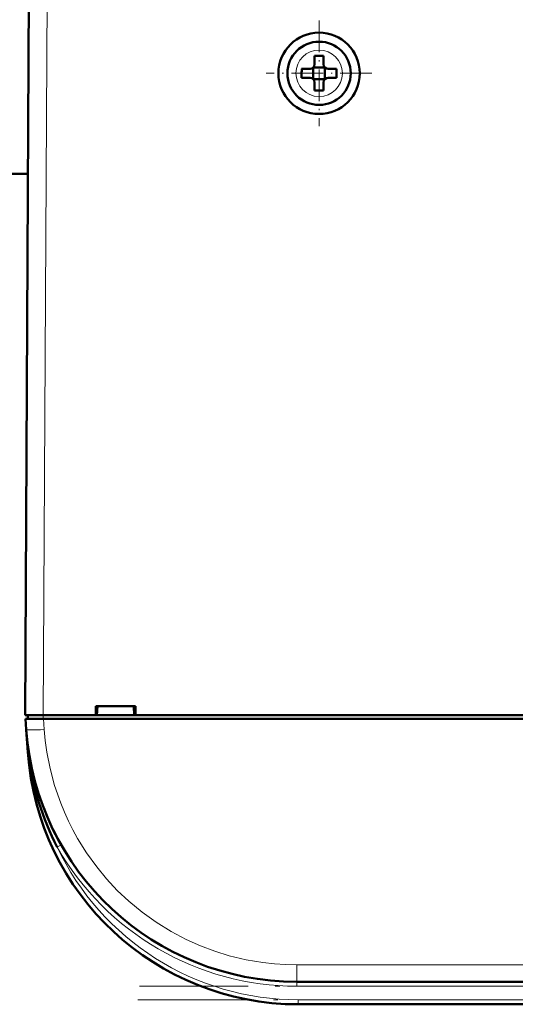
# Model space of a CAD drawing. Extents: x -1358 to 1757, y -1552 to 637.
# Tile 11 of 98: x 168 to 223, y -1435 to -1326. Entities that reach past the tile are written whole.
import ezdxf

# ---------------------------------------------------------------- set-up
doc = ezdxf.new("R2010")
doc.units = 0
doc.linetypes.add('DASHDOT', pattern=[18.5, 12, -3, 0.5, -3])

msp = doc.modelspace()

# ---------------------------------------------------------------- linework, layer by layer
at = {"color": 7, "lineweight": 50}
for p, q in [((168.29, -1402.8), (168.72, -1320.75)), ((200.3, -1330.8), (200.3, -1329.88)), ((201.3, -1329.88), (201.3, -1330.8)), ((198.87, -1331.3), (199.8, -1331.3)), ((200.15, -1331.15), (200.16, -1331.16)), ((200.16, -1331.16), (201.43, -1331.16)), ((200.16, -1331.16), (200.16, -1332.43)), ((201.43, -1331.16), (201.44, -1331.15)), ((201.43, -1331.16), (201.43, -1332.43)), ((202.72, -1331.3), (201.8, -1331.3)), ((198.87, -1332.3), (199.8, -1332.3)), ((200.16, -1332.43), (200.15, -1332.44)), ((201.43, -1332.43), (200.16, -1332.43)), ((200.3, -1332.8), (200.3, -1333.72)), ((201.3, -1332.8), (201.3, -1333.72)), ((201.43, -1332.43), (201.44, -1332.44)), ((202.72, -1332.3), (201.8, -1332.3)), ((168.6, -1342.91), (104.98, -1342.91)), ((176.09, -1402.8), (176.09, -1401.8)), ((176.09, -1401.8), (180.49, -1401.8)), ((176.23, -1402.8), (176.29, -1401.8)), ((180.29, -1401.8), (180.36, -1402.8)), ((180.49, -1401.8), (180.49, -1402.8)), ((168.29, -1402.8), (170.29, -1402.8)), ((168.59, -1402.8), (168.59, -1403.2)), ((170.29, -1402.8), (176.09, -1402.8)), ((176.09, -1402.8), (176.23, -1402.8)), ((176.14, -1402.8), (180.44, -1402.8)), ((180.36, -1402.8), (180.49, -1402.8)), ((180.49, -1402.8), (300.09, -1402.8)), ((168.4, -1404.39), (168.32, -1403.2)), ((168.32, -1403.2), (170.31, -1403.2)), ((423.27, -1403.2), (170.31, -1403.2)), ((168.4, -1404.42), (168.58, -1406.89)), ((170.75, -1414.1), (170.85, -1414.33)), ((395.25, -1432.3), (198.33, -1432.3)), ((395.08, -1434.8), (198.5, -1434.8))]:
    msp.add_line(p, q, dxfattribs=at)
at = {"color": 7, "lineweight": 18}
for p, q in [((170.72, -1320.75), (170.29, -1402.8)), ((200.82, -1329.23), (200.8, -1329.23)), ((198.22, -1331.77), (198.22, -1331.8)), ((203.37, -1331.82), (203.37, -1331.8)), ((200.77, -1334.37), (200.8, -1334.37)), ((170.29, -1403.2), (170.29, -1402.8)), ((170.31, -1403.2), (170.4, -1404.39)), ((168.58, -1406.89), (168.63, -1406.89)), ((168.67, -1407.25), (168.63, -1406.89)), ((172.14, -1417.23), (172.27, -1417.16)), ((171.83, -1417.41), (172.14, -1417.23)), ((395.25, -1430.44), (198.33, -1430.44)), ((198.33, -1432.3), (198.33, -1430.44)), ((198.33, -1432.3), (198.33, -1432.8)), ((395.25, -1432.8), (198.33, -1432.8)), ((198.5, -1434.3), (198.5, -1434.8)), ((395.08, -1434.3), (198.5, -1434.3))]:
    msp.add_line(p, q, dxfattribs=at)
at = {"color": 7, "linetype": 'DASHDOT', "lineweight": 18, "ltscale": 0.292499}
msp.add_line((200.8, -1325.95), (200.8, -1337.65), dxfattribs=at)
at = {"color": 7, "linetype": 'DASHDOT', "lineweight": 18, "ltscale": 0.2925}
msp.add_line((206.65, -1331.8), (194.95, -1331.8), dxfattribs=at)
at = {"color": 7, "linetype": 'DASHDOT', "lineweight": 18, "ltscale": 0.012015}
msp.add_line((170.28, -1402.76), (170.28, -1403.24), dxfattribs=at)
at = {"color": 7, "linetype": 'DASHDOT', "lineweight": 18}
for p, q in [((414.95, -1432.8), (178.64, -1432.8)), ((414.74, -1434.3), (178.85, -1434.3))]:
    msp.add_line(p, q, dxfattribs=at)
at = {"color": 7, "lineweight": 18}
msp.add_lwpolyline([(170.4, -1404.39), (170.51, -1405.62), (170.68, -1406.89), (171.04, -1408.72), (171.54, -1410.59), (172.22, -1412.55), (172.62, -1413.54), (173.07, -1414.52), (173.55, -1415.48), (174.08, -1416.44), (175.08, -1418.04), (176.21, -1419.6), (177.3, -1420.92), (178.48, -1422.19), (179.74, -1423.37), (181.22, -1424.6), (182.78, -1425.72), (184.42, -1426.74), (186.09, -1427.62), (187.68, -1428.33), (189.27, -1428.93), (190.85, -1429.42), (192.74, -1429.87), (194.58, -1430.19), (195.85, -1430.33), (197.09, -1430.41), (198.33, -1430.44)], dxfattribs=at)
at = {"color": 7, "lineweight": 50}
for radius in [4.5, 3.5]:
    msp.add_circle((200.8, -1331.8), radius, dxfattribs=at)
at = {"color": 7, "lineweight": 18}
for centre, radius, start, end in [((200.8, -1331.8), 2.57, 90, 179.4706), ((200.8, -1331.8), 2.57, 0, 89.4706), ((200.8, -1331.8), 2.57, 180, 269.4706), ((200.8, -1331.8), 2.57, 270, 359.4706), ((229.14, -1400.15), 60.88, 184.0416, 186.3583), ((198.33, -1402.3), 30.5, 209.6942, 269.9999), ((198.5, -1404.8), 29.5, 205.3037, 270)]:
    msp.add_arc(centre, radius, start, end, dxfattribs=at)
at = {"color": 7, "lineweight": 50}
for centre, radius, start, end in [((200.8, -1346.97), 17.1, 89.9978, 91.6733), ((200.8, -1346.97), 17.1, 88.3267, 90.0022), ((199.8, -1330.8), 0.5, 270, 360), ((201.8, -1330.8), 0.5, 180, 270), ((215.97, -1331.8), 17.1, 178.3267, 180.0022), ((216, -1331.8), 17.14, 179.9996, 181.6715), ((185.62, -1331.8), 17.1, 359.9978, 1.6733), ((185.59, -1331.8), 17.14, 358.3285, 0.0004), ((199.8, -1332.8), 0.5, 0, 90), ((201.8, -1332.8), 0.5, 90, 180), ((200.8, -1316.59), 17.13, 268.3286, 271.6729), ((198.33, -1402.3), 30, 184, 270), ((198.5, -1404.8), 30, 184, 270), ((168.63, -1407.12), 0.135, 285.2868, 317.5747), ((198.41, -1403.56), 29.96, 187.0814, 207.5257), ((198.15, -1402.37), 29.8, 198.5314, 203.1815), ((198.36, -1402.29), 30.03, 205.6025, 209.691)]:
    msp.add_arc(centre, radius, start, end, dxfattribs=at)
at = {"color": 7, "lineweight": 18}
for centre, major_axis, ratio, start_param, end_param in [((170.4, -1404.25), (2, 0.14), 0.069587, 3.141593, 4.707523), ((168.18, -1406.92), (0.495, 0.076), 0.164442, 5.813966, 6.277967)]:
    msp.add_ellipse(centre, major_axis=major_axis, ratio=ratio, start_param=start_param, end_param=end_param, dxfattribs=at)

doc.saveas('drawing.dxf')
